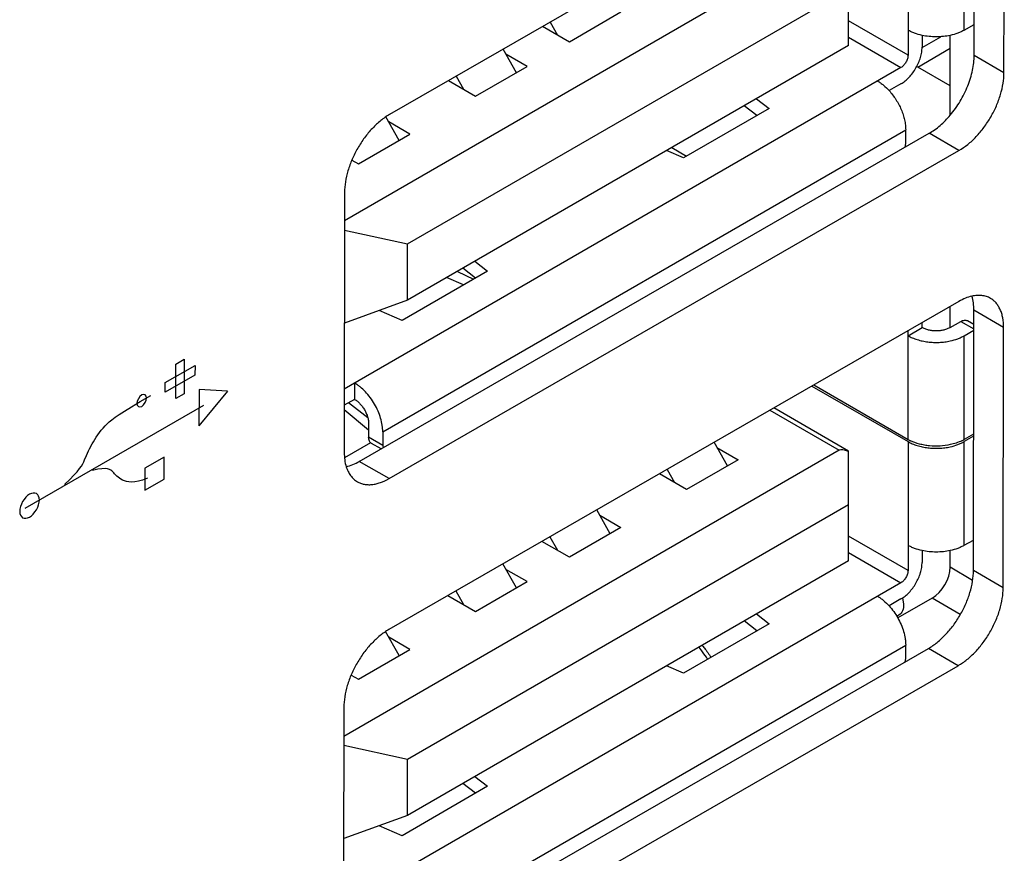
# Model space of a CAD drawing. Header units: inches. Extents: x 0 to 34, y 0 to 22.
# Tile 13 of 74: x 4.951 to 5.535, y 13.85 to 14.345. Entities that reach past the tile are written whole.
import ezdxf

# ---------------------------------------------------------------- set-up
doc = ezdxf.new("R2010")
doc.units = ezdxf.units.IN
doc.header["$LTSCALE"] = 1.87
doc.header["$MEASUREMENT"] = 0
doc.layers.get('0').update_dxf_attribs({"linetype": 'CONTINUOUS'})
doc.layers.add('02___PRT_ALL_AXES', color=7, linetype='CONTINUOUS')

msp = doc.modelspace()

# ---------------------------------------------------------------- linework, layer by layer
at = {"color": 7, "linetype": 'CONTINUOUS'}
for p, q in [((5.43697, 14.395), (5.14344, 14.22552)), ((5.47789, 14.40015), (5.47789, 14.32364)), ((5.5113, 14.33859), (5.5113, 14.40015)), ((5.44254, 14.32943), (5.44254, 14.39445)), ((5.18085, 14.21176), (5.44254, 14.36286)), ((5.30752, 14.34919), (5.27689, 14.33151)), ((5.2654, 14.34336), (5.26975, 14.33564)), ((5.47789, 14.32364), (5.44254, 14.34406)), ((5.27689, 14.33151), (5.26088, 14.34076)), ((5.5113, 14.33859), (5.5172, 14.342)), ((5.44254, 14.33441), (5.47372, 14.31641)), ((5.48624, 14.33549), (5.48624, 14.32847)), ((5.4863, 14.32836), (5.49728, 14.3347)), ((5.50296, 14.28818), (5.50296, 14.33549)), ((5.44254, 14.32943), (5.18085, 14.17833)), ((5.24542, 14.31334), (5.23754, 14.32732)), ((5.48368, 14.3167), (5.50296, 14.32783)), ((5.25184, 14.31705), (5.23923, 14.32433)), ((5.47372, 14.31641), (5.14329, 14.12563)), ((5.22122, 14.29937), (5.25184, 14.31705)), ((5.50296, 14.30557), (5.48368, 14.3167)), ((5.20511, 14.30866), (5.22122, 14.29937)), ((5.20968, 14.31129), (5.21407, 14.30349)), ((5.47372, 14.30677), (5.46666, 14.30269)), ((5.38788, 14.29787), (5.39541, 14.29209)), ((5.39541, 14.29209), (5.34462, 14.26277)), ((5.38824, 14.28795), (5.38071, 14.29373)), ((5.17583, 14.27316), (5.16794, 14.28714)), ((5.18224, 14.27686), (5.16963, 14.28415)), ((5.1661, 14.10022), (5.4765, 14.27944)), ((5.4765, 14.27141), (5.4765, 14.27944)), ((5.15162, 14.25918), (5.18224, 14.27686)), ((5.34462, 14.26277), (5.33462, 14.26712)), ((5.33764, 14.26886), (5.3464, 14.2638)), ((5.4762, 14.26916), (5.4765, 14.27141)), ((5.14773, 14.26143), (5.15162, 14.25918)), ((5.14343, 14.21987), (5.18085, 14.21176)), ((5.18085, 14.17833), (5.18085, 14.21176)), ((5.2212, 14.19151), (5.21368, 14.19729)), ((5.22085, 14.20143), (5.22837, 14.19565)), ((5.22837, 14.19565), (5.17759, 14.16633)), ((5.21404, 14.18738), (5.20404, 14.19172)), ((5.21051, 14.19546), (5.22002, 14.19083)), ((5.18085, 14.17833), (5.14335, 14.1648)), ((5.50296, 14.16212), (5.50296, 14.1747)), ((5.17759, 14.16633), (5.16397, 14.17224)), ((5.47789, 14.1573), (5.48624, 14.16212)), ((5.48624, 14.16212), (5.48624, 14.16508)), ((5.50295, 14.16212), (5.50921, 14.16573)), ((5.50921, 14.16573), (5.51694, 14.16127)), ((5.51694, 14.16393), (5.51315, 14.16613)), ((5.47789, 14.09574), (5.47789, 14.16027)), ((5.5113, 14.1573), (5.51694, 14.16055)), ((5.5113, 14.09574), (5.5113, 14.1573)), ((5.14939, 14.12915), (5.14939, 14.11951)), ((5.4208, 14.12742), (5.47789, 14.09445)), ((5.42191, 14.12806), (5.47789, 14.09574)), ((5.14939, 14.11951), (5.14328, 14.11598)), ((5.15728, 14.10846), (5.14568, 14.11736)), ((5.14328, 14.11357), (5.15774, 14.10145)), ((5.39584, 14.11306), (5.43697, 14.08931)), ((5.44254, 14.08876), (5.39815, 14.11439)), ((5.15774, 14.10504), (5.15774, 14.09701)), ((5.1661, 14.09218), (5.15774, 14.09701)), ((5.1661, 14.10022), (5.1661, 14.09218)), ((5.51684, 14.09894), (5.5113, 14.09574)), ((5.51683, 14.09765), (5.5113, 14.09445)), ((5.15889, 14.09377), (5.1434, 14.08483)), ((5.16507, 14.09011), (5.15937, 14.0934)), ((5.1661, 14.09218), (5.16625, 14.09079)), ((5.3707, 14.07998), (5.36277, 14.09403)), ((5.47789, 14.09445), (5.47789, 14.01795)), ((5.5113, 14.0329), (5.5113, 14.09445)), ((5.43697, 14.08931), (5.143, 13.91957)), ((5.3645, 14.09097), (5.37711, 14.08368)), ((5.44254, 14.02373), (5.44254, 14.08876)), ((5.37711, 14.08368), (5.34649, 14.066)), ((5.34649, 14.066), (5.33031, 14.07535)), ((5.33491, 14.07799), (5.33935, 14.07013)), ((5.18085, 13.90607), (5.44254, 14.05716)), ((5.3011, 14.03979), (5.29312, 14.05394)), ((5.2949, 14.05078), (5.30752, 14.0435)), ((5.30752, 14.0435), (5.27689, 14.02582)), ((5.27689, 14.02582), (5.2606, 14.03523)), ((5.26526, 14.03791), (5.26975, 14.02994)), ((5.47789, 14.01795), (5.44254, 14.03836)), ((5.5113, 14.0329), (5.51673, 14.03604)), ((5.44254, 14.02872), (5.47372, 14.01072)), ((5.48624, 14.02979), (5.48624, 14.02277)), ((5.50296, 14.01987), (5.50296, 14.0298)), ((5.44254, 14.02373), (5.18085, 13.87264)), ((5.24542, 14.00765), (5.2374, 14.02188)), ((5.25184, 14.01135), (5.23923, 14.01864)), ((5.51624, 14.01208), (5.50296, 14.01987)), ((5.47372, 14.01072), (5.14285, 13.81968)), ((5.22122, 13.99367), (5.25184, 14.01135)), ((5.20953, 14.00584), (5.21407, 13.99779)), ((5.20483, 14.00313), (5.22122, 13.99367)), ((5.47372, 14.00107), (5.46666, 13.997)), ((5.49227, 14.00156), (5.47176, 13.98993)), ((5.47459, 14.00161), (5.47518, 13.99809)), ((5.50894, 13.99177), (5.49227, 14.00156)), ((5.38788, 13.99218), (5.39541, 13.9864)), ((5.39541, 13.9864), (5.34462, 13.95708)), ((5.38824, 13.98226), (5.38071, 13.98804)), ((5.47251, 13.99151), (5.47126, 13.99079)), ((5.17583, 13.96746), (5.16773, 13.98181)), ((5.18224, 13.97117), (5.16963, 13.97845)), ((5.15162, 13.95349), (5.18224, 13.97117)), ((5.1661, 13.79453), (5.4765, 13.97375)), ((5.4765, 13.96571), (5.4765, 13.97375)), ((5.47629, 13.96383), (5.4765, 13.96571)), ((5.34462, 13.95708), (5.33462, 13.96142)), ((5.14733, 13.95596), (5.15162, 13.95349)), ((5.14299, 13.91427), (5.18085, 13.90607)), ((5.18085, 13.87264), (5.18085, 13.90607)), ((5.22085, 13.89573), (5.22837, 13.88996)), ((5.22837, 13.88996), (5.17759, 13.86063)), ((5.2212, 13.88582), (5.21368, 13.89159)), ((5.18085, 13.87264), (5.14291, 13.85895)), ((5.17759, 13.86063), (5.16397, 13.86655))]:
    msp.add_line(p, q, dxfattribs=at)
at = {"color": 40, "linetype": 'CONTINUOUS'}
for p, q in [((5.03697, 14.12944), (5.05466, 14.13963)), ((5.0433, 14.12), (5.04333, 14.14046)), ((5.04333, 14.14046), (5.04831, 14.14333)), ((5.04831, 14.14333), (5.04828, 14.12287)), ((5.05466, 14.13963), (5.05465, 14.13389)), ((5.05465, 14.13389), (5.03696, 14.1237)), ((5.03696, 14.1237), (5.03697, 14.12944)), ((5.02206, 14.11816), (5.02845, 14.12184)), ((5.04828, 14.12287), (5.0433, 14.12)), ((5.05706, 14.12544), (5.05703, 14.10374)), ((5.07402, 14.12432), (5.05703, 14.10374)), ((5.07402, 14.12432), (5.05706, 14.12544)), ((4.95377, 14.05492), (5.05987, 14.11598)), ((5.01284, 14.11259), (5.01697, 14.1151)), ((5.01697, 14.1151), (5.02206, 14.11816)), ((5.00525, 14.10745), (5.00719, 14.10888)), ((5.00719, 14.10888), (5.00967, 14.11057)), ((5.00967, 14.11057), (5.01284, 14.11259)), ((5.00006, 14.10243), (5.00125, 14.10371)), ((5.00125, 14.10371), (5.00244, 14.1049)), ((5.00244, 14.1049), (5.00375, 14.10612)), ((5.00375, 14.10612), (5.00525, 14.10745)), ((4.99518, 14.09577), (4.99605, 14.09713)), ((4.99605, 14.09713), (4.99701, 14.09852)), ((4.99701, 14.09852), (4.99797, 14.09978)), ((4.99797, 14.09978), (4.99899, 14.10117)), ((4.99899, 14.10117), (5.00006, 14.10243)), ((4.99213, 14.09022), (4.99361, 14.09304)), ((4.99361, 14.09304), (4.99434, 14.09437)), ((4.99434, 14.09437), (4.99518, 14.09577)), ((4.98913, 14.08367), (4.99026, 14.08616)), ((4.99026, 14.08616), (4.99088, 14.08749)), ((4.99088, 14.08749), (4.99151, 14.08889)), ((4.99151, 14.08889), (4.99213, 14.09022)), ((5.03629, 14.08518), (5.02497, 14.07867)), ((5.03627, 14.07212), (5.03629, 14.08518)), ((4.98611, 14.07841), (4.98719, 14.07987)), ((4.98719, 14.07987), (4.98799, 14.08124)), ((4.98799, 14.08124), (4.98861, 14.08246)), ((4.98861, 14.08246), (4.98913, 14.08367)), ((4.9803, 14.07198), (4.98271, 14.07448)), ((4.98271, 14.07448), (4.98465, 14.07659)), ((4.98465, 14.07659), (4.98611, 14.07841)), ((4.99696, 14.07801), (4.99385, 14.07739)), ((4.99945, 14.07833), (4.99696, 14.07801)), ((5.00137, 14.07839), (4.99945, 14.07833)), ((5.00279, 14.0783), (5.00137, 14.07839)), ((5.00386, 14.07799), (5.00279, 14.0783)), ((5.0047, 14.07757), (5.00386, 14.07799)), ((5.00532, 14.07708), (5.0047, 14.07757)), ((5.00582, 14.07646), (5.00532, 14.07708)), ((5.0064, 14.07586), (5.00582, 14.07646)), ((5.00695, 14.07527), (5.0064, 14.07586)), ((5.00757, 14.07459), (5.00695, 14.07527)), ((5.00825, 14.07401), (5.00757, 14.07459)), ((5.00898, 14.07336), (5.00825, 14.07401)), ((5.02497, 14.07867), (5.02495, 14.06561)), ((4.97713, 14.06892), (4.9803, 14.07198)), ((5.00977, 14.07271), (5.00898, 14.07336)), ((5.01068, 14.07213), (5.00977, 14.07271)), ((5.0117, 14.0716), (5.01068, 14.07213)), ((5.01277, 14.07111), (5.0117, 14.0716)), ((5.01402, 14.07072), (5.01277, 14.07111)), ((5.01542, 14.07049), (5.01402, 14.07072)), ((5.01706, 14.07037), (5.01542, 14.07049)), ((5.01898, 14.07057), (5.01706, 14.07037)), ((5.02114, 14.07097), (5.01898, 14.07057)), ((5.02356, 14.07165), (5.02114, 14.07097)), ((5.0264, 14.07275), (5.02356, 14.07165)), ((5.02495, 14.06561), (5.03627, 14.07212))]:
    msp.add_line(p, q, dxfattribs=at)
at = {"color": 7, "linetype": 'CONTINUOUS'}
for centre, radius, start, end in [((5.47002, 14.29305), 0.02731, 59.99377, 61.49175), ((5.48924, 14.1154), 0.0227, 240.00814, 241.49678), ((5.49007, 14.11696), 0.02447, 241.52486, 244.23771), ((5.49928, 14.11663), 0.0241, 295.74207, 298.4957), ((5.50005, 14.11523), 0.0225, 298.49674, 299.99831), ((5.28954, 13.92085), 0.08243, 36.32137, 38.82728), ((5.2879, 13.91963), 0.08448, 32.77157, 36.32704)]:
    msp.add_arc(centre, radius, start, end, dxfattribs=at)
for centre, major_axis, ratio, start_param, end_param in [((5.45182, 14.07431), (0.01526, -0.01468), 0.292717, 2.470297, 3.057189), ((5.49226, 14.01381), (0.0076, 0.01293), 0.582525, -2.35159, -0.781098)]:
    msp.add_ellipse(centre, major_axis=major_axis, ratio=ratio, start_param=start_param, end_param=end_param, dxfattribs=at)
for points, knots in [([(5.48624, 14.33548), (5.48472, 14.33581), (5.48252, 14.33644), (5.47977, 14.33759), (5.4785, 14.33824), (5.47789, 14.33859)], [0, 0, 0, 0, 0.51989, 0.76578, 1, 1, 1, 1]), ([(5.5113, 14.33859), (5.51069, 14.33824), (5.50942, 14.33759), (5.50668, 14.33644), (5.50448, 14.33581), (5.50297, 14.33548)], [0, 0, 0, 0, 0.234241, 0.480133, 1, 1, 1, 1]), ([(5.50297, 14.33548), (5.50161, 14.33519), (5.49883, 14.33474), (5.4946, 14.33452), (5.49037, 14.33474), (5.48759, 14.33518), (5.48624, 14.33548)], [0, 0, 0, 0, 0.247225, 0.499975, 0.752738, 1, 1, 1, 1]), ([(5.47372, 14.30677), (5.47457, 14.30726), (5.47627, 14.30845), (5.4786, 14.31063), (5.48075, 14.31321), (5.48263, 14.31609), (5.48418, 14.31916), (5.48534, 14.32231), (5.48606, 14.32542), (5.48624, 14.32748), (5.48624, 14.32847)], [0, 0, 0, 0, 0.114126, 0.237351, 0.366978, 0.500006, 0.633033, 0.762657, 0.885879, 1, 1, 1, 1]), ([(5.47789, 14.32364), (5.47789, 14.32331), (5.47783, 14.32263), (5.47759, 14.32159), (5.4772, 14.32054), (5.47669, 14.31952), (5.47606, 14.31856), (5.47534, 14.3177), (5.47456, 14.31697), (5.474, 14.31658), (5.47372, 14.31641)], [0, 0, 0, 0, 0.113952, 0.237326, 0.367046, 0.499994, 0.632944, 0.762666, 0.886043, 1, 1, 1, 1]), ([(5.4598, 14.30837), (5.4604, 14.30803), (5.46161, 14.30725), (5.46397, 14.30544), (5.46562, 14.30385), (5.46666, 14.3027)], [0, 0, 0, 0, 0.23422, 0.48011, 1, 1, 1, 1]), ([(5.46666, 14.3027), (5.4674, 14.30189), (5.46882, 14.30018), (5.47073, 14.29744), (5.47243, 14.29452), (5.47386, 14.29149), (5.47501, 14.28841), (5.47586, 14.28535), (5.47637, 14.28236), (5.4765, 14.2804), (5.4765, 14.27944)], [0, 0, 0, 0, 0.12765, 0.258019, 0.389328, 0.519775, 0.64758, 0.77116, 0.889106, 1, 1, 1, 1]), ([(5.50295, 14.16212), (5.50237, 14.16179), (5.50112, 14.16121), (5.49909, 14.16059), (5.49688, 14.16021), (5.49459, 14.16008), (5.4923, 14.16021), (5.4901, 14.16059), (5.48806, 14.16121), (5.48681, 14.16179), (5.48624, 14.16212)], [0, 0, 0, 0, 0.114075, 0.237359, 0.366988, 0.5, 0.633013, 0.762641, 0.885925, 1, 1, 1, 1]), ([(5.50921, 14.16573), (5.50956, 14.16593), (5.51024, 14.16626), (5.5113, 14.16652), (5.51214, 14.16649), (5.51274, 14.16633), (5.51302, 14.1662), (5.51315, 14.16612)], [0, 0, 0, 0, 0.289327, 0.548709, 0.781668, 0.891837, 1, 1, 1, 1]), ([(5.47789, 14.1573), (5.47872, 14.15682), (5.48048, 14.15594), (5.48333, 14.1549), (5.48641, 14.1541), (5.48965, 14.15356), (5.49299, 14.15329), (5.49637, 14.15329), (5.49971, 14.15358), (5.5019, 14.15395), (5.50297, 14.15419)], [0, 0, 0, 0, 0.110899, 0.228854, 0.352442, 0.480255, 0.610706, 0.742013, 0.872371, 1, 1, 1, 1]), ([(5.50297, 14.15419), (5.50448, 14.15452), (5.50668, 14.15515), (5.50942, 14.15629), (5.51069, 14.15695), (5.5113, 14.1573)], [0, 0, 0, 0, 0.519867, 0.765759, 1, 1, 1, 1]), ([(5.1661, 14.10022), (5.1661, 14.10087), (5.16604, 14.10219), (5.16571, 14.10492), (5.16489, 14.10843), (5.16335, 14.11263), (5.16128, 14.11673), (5.15877, 14.12056), (5.1559, 14.124), (5.15326, 14.12647), (5.15107, 14.12812), (5.14995, 14.12883), (5.14939, 14.12915)], [0, 0, 0, 0, 0.05579, 0.114186, 0.237387, 0.366989, 0.499994, 0.632999, 0.762604, 0.885809, 0.944207, 1, 1, 1, 1]), ([(5.14939, 14.11951), (5.14996, 14.11918), (5.15109, 14.11839), (5.15265, 14.11693), (5.15408, 14.11521), (5.15534, 14.1133), (5.15637, 14.11125), (5.15714, 14.10915), (5.15762, 14.10708), (5.15774, 14.1057), (5.15774, 14.10504)], [0, 0, 0, 0, 0.114076, 0.237362, 0.366992, 0.500006, 0.633019, 0.762647, 0.885929, 1, 1, 1, 1]), ([(5.15938, 14.0934), (5.15925, 14.09348), (5.159, 14.09365), (5.15855, 14.09409), (5.15811, 14.09481), (5.15781, 14.09585), (5.15774, 14.09661), (5.15774, 14.09701)], [0, 0, 0, 0, 0.108166, 0.218337, 0.451298, 0.710678, 1, 1, 1, 1]), ([(5.47789, 14.09445), (5.47872, 14.09398), (5.48048, 14.0931), (5.48333, 14.09206), (5.48641, 14.09125), (5.48965, 14.09071), (5.49299, 14.09044), (5.49637, 14.09045), (5.49971, 14.09073), (5.5019, 14.09111), (5.50297, 14.09134)], [0, 0, 0, 0, 0.110899, 0.228854, 0.352442, 0.480255, 0.610706, 0.742013, 0.872371, 1, 1, 1, 1]), ([(5.50297, 14.09263), (5.50097, 14.09219), (5.49687, 14.09165), (5.49171, 14.09175), (5.48765, 14.09231), (5.48384, 14.09314), (5.48112, 14.09411), (5.47944, 14.09492)], [0, 0, 0, 0, 0.254943, 0.514358, 0.642044, 0.766401, 1, 1, 1, 1]), ([(5.50975, 14.09492), (5.50871, 14.09442), (5.50648, 14.09352), (5.50417, 14.09289), (5.50297, 14.09263)], [0, 0, 0, 0, 0.485509, 1, 1, 1, 1]), ([(5.50297, 14.09134), (5.50448, 14.09168), (5.50668, 14.09231), (5.50942, 14.09345), (5.51069, 14.09411), (5.5113, 14.09445)], [0, 0, 0, 0, 0.519867, 0.765759, 1, 1, 1, 1]), ([(5.48624, 14.02978), (5.48472, 14.03011), (5.48252, 14.03075), (5.47977, 14.03189), (5.4785, 14.03255), (5.47789, 14.0329)], [0, 0, 0, 0, 0.51989, 0.76578, 1, 1, 1, 1]), ([(5.5113, 14.0329), (5.51069, 14.03255), (5.50942, 14.03189), (5.50668, 14.03075), (5.50448, 14.03012), (5.50297, 14.02979)], [0, 0, 0, 0, 0.234241, 0.480133, 1, 1, 1, 1]), ([(5.50297, 14.02979), (5.50161, 14.02949), (5.49883, 14.02905), (5.4946, 14.02883), (5.49037, 14.02905), (5.48759, 14.02949), (5.48624, 14.02978)], [0, 0, 0, 0, 0.247225, 0.499975, 0.752738, 1, 1, 1, 1]), ([(5.47372, 14.00107), (5.47457, 14.00157), (5.47627, 14.00276), (5.4786, 14.00494), (5.48075, 14.00751), (5.48263, 14.01039), (5.48418, 14.01346), (5.48534, 14.01661), (5.48606, 14.01972), (5.48624, 14.02178), (5.48624, 14.02277)], [0, 0, 0, 0, 0.114126, 0.237351, 0.366978, 0.500006, 0.633033, 0.762657, 0.885879, 1, 1, 1, 1]), ([(5.47789, 14.01795), (5.47789, 14.01762), (5.47783, 14.01693), (5.47759, 14.0159), (5.4772, 14.01485), (5.47669, 14.01382), (5.47606, 14.01286), (5.47534, 14.012), (5.47456, 14.01128), (5.474, 14.01088), (5.47372, 14.01072)], [0, 0, 0, 0, 0.113952, 0.237326, 0.367046, 0.499994, 0.632944, 0.762666, 0.886043, 1, 1, 1, 1]), ([(5.4598, 14.00268), (5.4604, 14.00233), (5.46161, 14.00156), (5.46397, 13.99975), (5.46562, 13.99815), (5.46666, 13.99701)], [0, 0, 0, 0, 0.23422, 0.48011, 1, 1, 1, 1]), ([(5.47518, 13.99809), (5.47525, 13.99673), (5.47505, 13.99419), (5.47345, 13.99206), (5.47251, 13.99151)], [0, 0, 0, 0, 0.555577, 1, 1, 1, 1]), ([(5.46666, 13.99701), (5.46763, 13.99594), (5.46947, 13.99367), (5.47104, 13.99121), (5.47177, 13.98993)], [0, 0, 0, 0, 0.494509, 1, 1, 1, 1]), ([(5.47177, 13.98993), (5.47251, 13.98862), (5.47384, 13.98594), (5.47533, 13.98181), (5.47612, 13.97836), (5.47644, 13.97568), (5.4765, 13.97438), (5.4765, 13.97375)], [0, 0, 0, 0, 0.266125, 0.525215, 0.771522, 0.88833, 1, 1, 1, 1]), ([(5.35558, 13.97362), (5.35607, 13.97307), (5.35798, 13.97081), (5.35974, 13.9684), (5.36097, 13.96654)], [0, 0, 0, 0, 0.246442, 1, 1, 1, 1])]:
    msp.add_open_spline(points, degree=3, knots=knots, dxfattribs=at)
at = {"color": 40, "linetype": 'CONTINUOUS'}
for points in [[(5.02302, 14.12215), (5.02163, 14.12135), (5.02008, 14.11865), (5.02008, 14.11705)], [(5.02301, 14.11535), (5.0244, 14.11614), (5.02596, 14.11883), (5.02596, 14.12043)], [(5.02596, 14.12043), (5.02596, 14.12204), (5.02441, 14.12295), (5.02302, 14.12215)], [(5.02008, 14.11705), (5.02008, 14.11545), (5.02163, 14.11455), (5.02301, 14.11535)]]:
    msp.add_open_spline(points, degree=3, dxfattribs=at)
for points, knots in [([(4.95644, 14.06317), (4.95496, 14.06232), (4.95186, 14.05909), (4.9506, 14.0548), (4.9506, 14.05308)], [0, 0, 0, 0, 0.499487, 1, 1, 1, 1]), ([(4.96226, 14.05979), (4.96226, 14.06151), (4.96103, 14.06438), (4.95793, 14.06403), (4.95644, 14.06317)], [0, 0, 0, 0, 0.499987, 1, 1, 1, 1]), ([(4.95642, 14.04969), (4.95791, 14.05055), (4.96101, 14.05377), (4.96226, 14.05807), (4.96226, 14.05979)], [0, 0, 0, 0, 0.499971, 1, 1, 1, 1]), ([(4.9506, 14.05308), (4.9506, 14.05136), (4.95184, 14.0485), (4.95494, 14.04884), (4.95642, 14.04969)], [0, 0, 0, 0, 0.500555, 1, 1, 1, 1])]:
    msp.add_open_spline(points, degree=3, knots=knots, dxfattribs=at)
at = {"layer": '02___PRT_ALL_AXES', "color": 7, "linetype": 'CONTINUOUS'}
for p, q in [((5.5084, 14.48321), (5.17018, 14.28856)), ((5.51717, 14.32353), (5.51737, 14.47795)), ((5.53485, 14.31332), (5.53504, 14.46774)), ((5.53485, 14.31332), (5.51717, 14.32353)), ((5.15219, 14.0827), (5.49046, 14.27736)), ((5.50814, 14.26716), (5.49046, 14.27736)), ((5.16986, 14.07249), (5.50814, 14.26716)), ((5.14346, 14.24218), (5.14324, 14.08797)), ((5.50801, 14.1776), (5.16974, 13.98294)), ((5.5167, 14.01789), (5.51696, 14.17234)), ((5.53463, 14.16213), (5.51696, 14.17234)), ((5.53438, 14.00768), (5.53463, 14.16213)), ((5.16986, 14.07249), (5.15219, 14.0827)), ((5.53438, 14.00768), (5.5167, 14.01789)), ((5.15175, 13.77709), (5.48997, 13.97171)), ((5.50765, 13.9615), (5.48997, 13.97171)), ((5.16942, 13.76688), (5.50765, 13.9615)), ((5.14302, 13.93677), (5.1428, 13.78256))]:
    msp.add_line(p, q, dxfattribs=at)
for points, knots in [([(5.50297, 14.28816), (5.50514, 14.29073), (5.50905, 14.29626), (5.51282, 14.3038), (5.51504, 14.31004), (5.51625, 14.31465), (5.51699, 14.31914), (5.51717, 14.3221), (5.51717, 14.32353)], [0, 0, 0, 0, 0.259944, 0.521214, 0.648493, 0.77152, 0.889087, 1, 1, 1, 1]), ([(5.50814, 14.26716), (5.50996, 14.26821), (5.51357, 14.27073), (5.51853, 14.27536), (5.52311, 14.28085), (5.52713, 14.28697), (5.53043, 14.2935), (5.53291, 14.30021), (5.53446, 14.30683), (5.53485, 14.31121), (5.53485, 14.31332)], [0, 0, 0, 0, 0.114061, 0.237184, 0.366784, 0.499796, 0.632836, 0.76252, 0.885773, 1, 1, 1, 1]), ([(5.17018, 14.28856), (5.16834, 14.2875), (5.16472, 14.28496), (5.15975, 14.28029), (5.15516, 14.27478), (5.15114, 14.26862), (5.14783, 14.26206), (5.14537, 14.25533), (5.14383, 14.24869), (5.14346, 14.24429), (5.14346, 14.24218)], [0, 0, 0, 0, 0.114207, 0.237461, 0.367163, 0.500228, 0.633261, 0.76287, 0.885979, 1, 1, 1, 1]), ([(5.49046, 14.27736), (5.49158, 14.27801), (5.4938, 14.27945), (5.49814, 14.28289), (5.50111, 14.28595), (5.50297, 14.28816)], [0, 0, 0, 0, 0.232771, 0.478459, 1, 1, 1, 1]), ([(5.51579, 14.18074), (5.51447, 14.18045), (5.51179, 14.17958), (5.50927, 14.17833), (5.50801, 14.1776)], [0, 0, 0, 0, 0.479583, 1, 1, 1, 1]), ([(5.52682, 14.17945), (5.52605, 14.17989), (5.52439, 14.18063), (5.52167, 14.1812), (5.51876, 14.18126), (5.51679, 14.18096), (5.51579, 14.18074)], [0, 0, 0, 0, 0.234442, 0.475641, 0.729364, 1, 1, 1, 1]), ([(5.51696, 14.17234), (5.51696, 14.17382), (5.51679, 14.17665), (5.51619, 14.17944), (5.51579, 14.18074)], [0, 0, 0, 0, 0.520614, 1, 1, 1, 1]), ([(5.53463, 14.16213), (5.53464, 14.16405), (5.53442, 14.16686), (5.53356, 14.1704), (5.53268, 14.17276), (5.53156, 14.17487), (5.53021, 14.17671), (5.52863, 14.17826), (5.52744, 14.17909), (5.52682, 14.17945)], [0, 0, 0, 0, 0.289337, 0.422684, 0.54864, 0.668006, 0.781952, 0.892002, 1, 1, 1, 1]), ([(5.14324, 14.08797), (5.14324, 14.08649), (5.14341, 14.08365), (5.144, 14.08087), (5.14441, 14.07957)], [0, 0, 0, 0, 0.520614, 1, 1, 1, 1]), ([(5.14441, 14.07956), (5.14572, 14.07986), (5.1484, 14.08072), (5.15092, 14.08197), (5.15219, 14.0827)], [0, 0, 0, 0, 0.479584, 1, 1, 1, 1]), ([(5.14441, 14.07957), (5.14472, 14.07859), (5.14545, 14.07673), (5.14695, 14.07423), (5.14881, 14.07217), (5.15028, 14.0711), (5.15105, 14.07065)], [0, 0, 0, 0, 0.270648, 0.524376, 0.765569, 1, 1, 1, 1]), ([(5.15105, 14.07065), (5.15167, 14.07029), (5.15298, 14.06968), (5.1551, 14.06909), (5.15736, 14.06884), (5.15973, 14.06892), (5.1622, 14.06933), (5.16568, 14.07034), (5.16821, 14.07154), (5.16986, 14.07249)], [0, 0, 0, 0, 0.108093, 0.218223, 0.332223, 0.451609, 0.577549, 0.710845, 1, 1, 1, 1]), ([(5.48997, 13.97171), (5.4918, 13.97276), (5.49541, 13.97528), (5.50037, 13.97992), (5.50495, 13.9854), (5.50897, 13.99152), (5.51228, 13.99806), (5.51476, 14.00476), (5.51631, 14.01138), (5.5167, 14.01578), (5.5167, 14.01789)], [0, 0, 0, 0, 0.114042, 0.23715, 0.366744, 0.499755, 0.632801, 0.762494, 0.885759, 1, 1, 1, 1]), ([(5.50765, 13.9615), (5.50948, 13.96255), (5.51309, 13.96508), (5.51805, 13.96971), (5.52263, 13.97519), (5.52665, 13.98131), (5.52996, 13.98785), (5.53244, 13.99456), (5.53398, 14.00118), (5.53438, 14.00557), (5.53438, 14.00768)], [0, 0, 0, 0, 0.114042, 0.23715, 0.366744, 0.499755, 0.632801, 0.762494, 0.885759, 1, 1, 1, 1]), ([(5.16974, 13.98294), (5.16791, 13.98189), (5.1643, 13.97937), (5.15934, 13.97474), (5.15476, 13.96925), (5.15074, 13.96313), (5.14744, 13.9566), (5.14496, 13.94989), (5.14342, 13.94327), (5.14302, 13.93888), (5.14302, 13.93677)], [0, 0, 0, 0, 0.114062, 0.237184, 0.366786, 0.499797, 0.632837, 0.762521, 0.885773, 1, 1, 1, 1])]:
    msp.add_open_spline(points, degree=3, knots=knots, dxfattribs=at)

doc.saveas('drawing.dxf')
